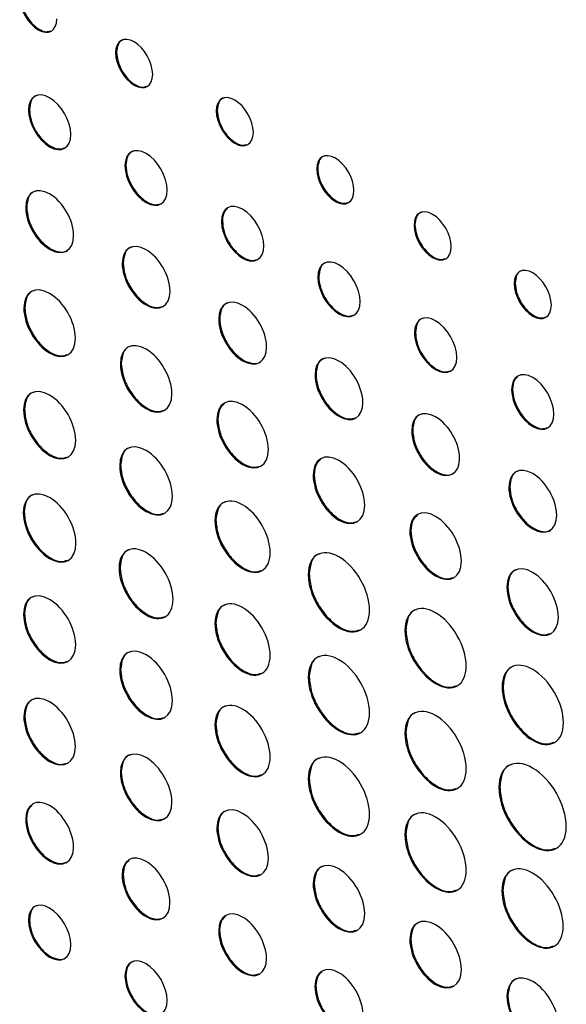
# Model space of a CAD drawing. Header units: millimetres. Extents: x 52 to 411, y 49 to 259.
# Tile 27 of 40: x 340 to 350, y 206 to 224. Entities that reach past the tile are written whole.
import ezdxf

# ---------------------------------------------------------------- set-up
doc = ezdxf.new("R2010")
doc.units = ezdxf.units.MM

msp = doc.modelspace()

# ---------------------------------------------------------------- linework, layer by layer
at = {"color": 7, "linetype": 'Continuous', "lineweight": 25}
for p, q in [((341.804, 223.373), (341.786, 223.362)), ((340.174, 222.303), (340.156, 222.292)), ((343.688, 222.285), (343.67, 222.275)), ((341.979, 221.261), (341.961, 221.25)), ((345.568, 221.199), (345.55, 221.189)), ((340.123, 220.475), (340.105, 220.465)), ((343.785, 220.218), (343.767, 220.208)), ((347.388, 220.149), (347.371, 220.138)), ((341.928, 219.433), (341.91, 219.423)), ((345.587, 219.178), (345.569, 219.167)), ((349.262, 219.055), (349.244, 219.045)), ((340.088, 218.596), (340.07, 218.585)), ((343.734, 218.391), (343.716, 218.38)), ((347.396, 218.134), (347.378, 218.123)), ((341.893, 217.554), (341.875, 217.543)), ((345.536, 217.35), (345.518, 217.34)), ((349.214, 217.073), (349.196, 217.063)), ((340.082, 216.69), (340.064, 216.679)), ((343.699, 216.511), (343.681, 216.501)), ((347.345, 216.306), (347.327, 216.296)), ((341.881, 215.651), (341.863, 215.641)), ((345.501, 215.471), (345.483, 215.46)), ((349.162, 215.245), (349.144, 215.235)), ((340.077, 214.771), (340.059, 214.761)), ((343.664, 214.622), (343.646, 214.612)), ((347.31, 214.427), (347.292, 214.416)), ((341.87, 213.736), (341.852, 213.726)), ((345.409, 213.615), (345.391, 213.604)), ((349.125, 213.379), (349.107, 213.369)), ((340.082, 212.869), (340.064, 212.859)), ((343.664, 212.7), (343.646, 212.69)), ((347.218, 212.57), (347.2, 212.56)), ((341.881, 211.83), (341.863, 211.82)), ((345.409, 211.693), (345.391, 211.682)), ((349.036, 211.51), (349.018, 211.5)), ((340.088, 210.957), (340.07, 210.946)), ((343.664, 210.801), (343.646, 210.791)), ((347.218, 210.649), (347.2, 210.638)), ((341.893, 209.915), (341.875, 209.904)), ((345.409, 209.794), (345.391, 209.783)), ((348.975, 209.634), (348.957, 209.624)), ((340.122, 209.038), (340.104, 209.027)), ((343.699, 208.872), (343.681, 208.862)), ((347.218, 208.749), (347.2, 208.739)), ((341.927, 207.996), (341.909, 207.985)), ((345.501, 207.832), (345.483, 207.821)), ((349.032, 207.702), (349.014, 207.692)), ((340.174, 207.15), (340.156, 207.14)), ((343.733, 206.953), (343.715, 206.943)), ((347.31, 206.788), (347.292, 206.777)), ((341.979, 206.108), (341.961, 206.098)), ((345.535, 205.913), (345.517, 205.902)), ((349.127, 205.727), (349.109, 205.716))]:
    msp.add_line(p, q, dxfattribs=at)
for points, knots in [([(339.992, 224.398), (339.992, 224.175), (340.147, 223.904), (340.53, 223.683), (340.686, 223.774), (340.686, 223.997)], [0, 0, 0, 0, 1, 1, 2, 2, 2, 2]), ([(340.01, 224.409), (340.015, 224.352), (340.026, 224.24), (340.106, 224.06), (340.219, 223.904), (340.356, 223.794), (340.484, 223.745), (340.545, 223.766), (340.571, 223.774)], [0, 0, 0, 0, 0.178915, 0.351187, 0.522864, 0.700193, 0.877583, 1, 1, 1, 1]), ([(342.48, 222.961), (342.48, 223.185), (342.325, 223.455), (342.133, 223.566), (341.941, 223.676), (341.786, 223.586), (341.786, 223.362)], [2, 2, 2, 2, 3, 3, 3, 4, 4, 4, 4]), ([(341.937, 223.606), (341.927, 223.605), (341.878, 223.597), (341.821, 223.52), (341.81, 223.422), (341.804, 223.373)], [0, 0, 0, 0, 0.1234516, 0.5535161, 1, 1, 1, 1]), ([(341.786, 223.362), (341.786, 223.139), (341.941, 222.868), (342.133, 222.758), (342.325, 222.647), (342.48, 222.738), (342.48, 222.961)], [0, 0, 0, 0, 1, 1, 1, 2, 2, 2, 2]), ([(341.804, 223.373), (341.809, 223.316), (341.82, 223.204), (341.9, 223.024), (342.014, 222.868), (342.15, 222.759), (342.278, 222.71), (342.34, 222.73), (342.365, 222.738)], [0, 0, 0, 0, 0.178916, 0.35119, 0.522876, 0.700239, 0.877598, 1, 1, 1, 1]), ([(340.948, 221.835), (340.948, 222.088), (340.771, 222.395), (340.552, 222.521), (340.334, 222.647), (340.156, 222.545), (340.156, 222.292)], [2, 2, 2, 2, 3, 3, 3, 4, 4, 4, 4]), ([(340.321, 222.565), (340.31, 222.564), (340.257, 222.556), (340.194, 222.469), (340.181, 222.359), (340.174, 222.303)], [0, 0, 0, 0, 0.107333, 0.54578, 1, 1, 1, 1]), ([(344.364, 221.874), (344.364, 222.097), (344.208, 222.368), (344.017, 222.478), (343.825, 222.589), (343.67, 222.498), (343.67, 222.275)], [2, 2, 2, 2, 3, 3, 3, 4, 4, 4, 4]), ([(343.821, 222.519), (343.81, 222.517), (343.761, 222.51), (343.705, 222.433), (343.693, 222.335), (343.688, 222.285)], [0, 0, 0, 0, 0.123452, 0.553516, 1, 1, 1, 1]), ([(340.156, 222.292), (340.156, 222.04), (340.334, 221.733), (340.552, 221.607), (340.771, 221.48), (340.948, 221.583), (340.948, 221.835)], [0, 0, 0, 0, 1, 1, 1, 2, 2, 2, 2]), ([(340.174, 222.303), (340.18, 222.238), (340.192, 222.112), (340.284, 221.908), (340.414, 221.731), (340.569, 221.606), (340.717, 221.55), (340.789, 221.573), (340.819, 221.583)], [0, 0, 0, 0, 0.1766241, 0.3472311, 0.5178164, 0.6944178, 0.8711816, 1, 1, 1, 1]), ([(343.67, 222.275), (343.67, 222.051), (343.825, 221.781), (344.017, 221.67), (344.208, 221.56), (344.364, 221.651), (344.364, 221.874)], [0, 0, 0, 0, 1, 1, 1, 2, 2, 2, 2]), ([(343.688, 222.285), (343.693, 222.228), (343.703, 222.116), (343.784, 221.937), (343.897, 221.781), (344.034, 221.671), (344.162, 221.622), (344.223, 221.642), (344.248, 221.651)], [0, 0, 0, 0, 0.178916, 0.35119, 0.522876, 0.700239, 0.877598, 1, 1, 1, 1]), ([(342.753, 220.793), (342.753, 221.046), (342.576, 221.353), (342.357, 221.479), (342.138, 221.605), (341.961, 221.503), (341.961, 221.25)], [2, 2, 2, 2, 3, 3, 3, 4, 4, 4, 4]), ([(342.126, 221.523), (342.115, 221.522), (342.062, 221.514), (341.999, 221.427), (341.986, 221.317), (341.979, 221.261)], [0, 0, 0, 0, 0.107318, 0.545775, 1, 1, 1, 1]), ([(346.245, 220.788), (346.245, 221.011), (346.089, 221.282), (345.898, 221.393), (345.706, 221.503), (345.55, 221.412), (345.55, 221.189)], [2, 2, 2, 2, 3, 3, 3, 4, 4, 4, 4]), ([(345.702, 221.433), (345.691, 221.431), (345.642, 221.424), (345.586, 221.347), (345.574, 221.249), (345.568, 221.199)], [0, 0, 0, 0, 0.123483, 0.5535303, 1, 1, 1, 1]), ([(341.961, 221.25), (341.961, 220.998), (342.138, 220.691), (342.357, 220.565), (342.576, 220.438), (342.753, 220.541), (342.753, 220.793)], [0, 0, 0, 0, 1, 1, 1, 2, 2, 2, 2]), ([(341.979, 221.261), (341.985, 221.196), (341.997, 221.07), (342.089, 220.866), (342.218, 220.689), (342.374, 220.564), (342.521, 220.508), (342.594, 220.531), (342.624, 220.541)], [0, 0, 0, 0, 0.176625, 0.347235, 0.517822, 0.694417, 0.871181, 1, 1, 1, 1]), ([(345.55, 221.189), (345.55, 220.966), (345.706, 220.695), (345.898, 220.584), (346.089, 220.474), (346.245, 220.565), (346.245, 220.788)], [0, 0, 0, 0, 1, 1, 1, 2, 2, 2, 2]), ([(345.568, 221.199), (345.574, 221.143), (345.584, 221.031), (345.664, 220.851), (345.778, 220.695), (345.915, 220.585), (346.042, 220.536), (346.104, 220.557), (346.129, 220.565)], [0, 0, 0, 0, 0.178914, 0.351184, 0.522855, 0.700172, 0.877564, 1, 1, 1, 1]), ([(341, 219.948), (341, 220.234), (340.799, 220.581), (340.552, 220.723), (340.305, 220.866), (340.105, 220.75), (340.105, 220.465)], [0, 0, 0, 0, 1, 1, 1, 2, 2, 2, 2]), ([(340.285, 220.771), (340.274, 220.77), (340.215, 220.76), (340.145, 220.663), (340.13, 220.539), (340.123, 220.475)], [0, 0, 0, 0, 0.096176, 0.540097, 1, 1, 1, 1]), ([(340.105, 220.465), (340.105, 220.18), (340.305, 219.832), (340.552, 219.69), (340.799, 219.547), (341, 219.663), (341, 219.948)], [2, 2, 2, 2, 3, 3, 3, 4, 4, 4, 4]), ([(340.123, 220.475), (340.13, 220.402), (340.143, 220.259), (340.247, 220.029), (340.393, 219.83), (340.571, 219.685), (340.744, 219.629), (340.864, 219.637), (340.901, 219.684), (340.907, 219.692)], [0, 0, 0, 0, 0.1637546, 0.3218887, 0.480031, 0.6438104, 0.807611, 0.9657689, 1, 1, 1, 1]), ([(344.559, 219.751), (344.559, 220.003), (344.382, 220.31), (344.163, 220.436), (343.944, 220.563), (343.767, 220.46), (343.767, 220.208)], [2, 2, 2, 2, 3, 3, 3, 4, 4, 4, 4]), ([(343.88, 220.451), (343.856, 220.43), (343.798, 220.38), (343.79, 220.277), (343.785, 220.218)], [0, 0, 0, 0, 0.421691, 1, 1, 1, 1]), ([(348.065, 219.738), (348.065, 219.961), (347.909, 220.231), (347.526, 220.453), (347.371, 220.362), (347.371, 220.138)], [2, 2, 2, 2, 3, 3, 4, 4, 4, 4]), ([(343.785, 220.218), (343.791, 220.154), (343.803, 220.027), (343.895, 219.824), (344.024, 219.647), (344.18, 219.522), (344.327, 219.465), (344.4, 219.489), (344.43, 219.499)], [0, 0, 0, 0, 0.1766186, 0.3472278, 0.5178171, 0.6944095, 0.8711763, 1, 1, 1, 1]), ([(347.522, 220.382), (347.511, 220.381), (347.462, 220.374), (347.406, 220.296), (347.394, 220.199), (347.388, 220.149)], [0, 0, 0, 0, 0.123499, 0.553536, 1, 1, 1, 1]), ([(343.767, 220.208), (343.767, 219.956), (343.944, 219.648), (344.163, 219.522), (344.382, 219.396), (344.559, 219.499), (344.559, 219.751)], [0, 0, 0, 0, 1, 1, 1, 2, 2, 2, 2]), ([(347.371, 220.138), (347.371, 219.915), (347.526, 219.644), (347.909, 219.423), (348.065, 219.514), (348.065, 219.738)], [0, 0, 0, 0, 1, 1, 2, 2, 2, 2]), ([(347.388, 220.149), (347.394, 220.092), (347.404, 219.98), (347.484, 219.801), (347.598, 219.644), (347.735, 219.535), (347.862, 219.486), (347.924, 219.506), (347.949, 219.514)], [0, 0, 0, 0, 0.178913, 0.35118, 0.522848, 0.700173, 0.877564, 1, 1, 1, 1]), ([(342.805, 218.906), (342.805, 219.192), (342.604, 219.539), (342.357, 219.681), (342.11, 219.824), (341.91, 219.708), (341.91, 219.423)], [0, 0, 0, 0, 1, 1, 1, 2, 2, 2, 2]), ([(342.09, 219.729), (342.079, 219.728), (342.02, 219.719), (341.95, 219.621), (341.935, 219.497), (341.928, 219.433)], [0, 0, 0, 0, 0.096162, 0.540093, 1, 1, 1, 1]), ([(346.361, 218.71), (346.361, 218.963), (346.184, 219.27), (345.965, 219.396), (345.747, 219.522), (345.569, 219.42), (345.569, 219.167)], [2, 2, 2, 2, 3, 3, 3, 4, 4, 4, 4]), ([(341.91, 219.423), (341.91, 219.138), (342.11, 218.79), (342.357, 218.648), (342.604, 218.505), (342.805, 218.621), (342.805, 218.906)], [2, 2, 2, 2, 3, 3, 3, 4, 4, 4, 4]), ([(341.928, 219.433), (341.935, 219.36), (341.948, 219.217), (342.052, 218.987), (342.198, 218.787), (342.374, 218.646), (342.542, 218.582), (342.625, 218.609), (342.661, 218.621)], [0, 0, 0, 0, 0.175796, 0.34556, 0.515327, 0.691127, 0.866966, 1, 1, 1, 1]), ([(345.734, 219.44), (345.724, 219.439), (345.67, 219.431), (345.607, 219.345), (345.594, 219.234), (345.587, 219.178)], [0, 0, 0, 0, 0.107347, 0.545786, 1, 1, 1, 1]), ([(349.939, 218.644), (349.939, 218.867), (349.783, 219.138), (349.592, 219.248), (349.4, 219.359), (349.244, 219.268), (349.244, 219.045)], [2, 2, 2, 2, 3, 3, 3, 4, 4, 4, 4]), ([(345.569, 219.167), (345.569, 218.915), (345.747, 218.608), (345.965, 218.482), (346.184, 218.356), (346.361, 218.458), (346.361, 218.71)], [0, 0, 0, 0, 1, 1, 1, 2, 2, 2, 2]), ([(345.587, 219.178), (345.593, 219.113), (345.605, 218.987), (345.697, 218.783), (345.827, 218.606), (345.982, 218.481), (346.13, 218.425), (346.202, 218.448), (346.232, 218.458)], [0, 0, 0, 0, 0.176613, 0.347207, 0.517777, 0.694357, 0.871127, 1, 1, 1, 1]), ([(349.396, 219.289), (349.385, 219.287), (349.336, 219.28), (349.279, 219.203), (349.268, 219.105), (349.262, 219.055)], [0, 0, 0, 0, 0.123144, 0.553351, 1, 1, 1, 1]), ([(341.034, 218.029), (341.034, 218.336), (340.819, 218.71), (340.552, 218.863), (340.286, 219.017), (340.07, 218.893), (340.07, 218.585)], [0, 0, 0, 0, 1, 1, 1, 2, 2, 2, 2]), ([(349.244, 219.045), (349.244, 218.822), (349.4, 218.551), (349.592, 218.44), (349.783, 218.33), (349.939, 218.421), (349.939, 218.644)], [0, 0, 0, 0, 1, 1, 1, 2, 2, 2, 2]), ([(349.262, 219.055), (349.268, 218.999), (349.278, 218.887), (349.358, 218.707), (349.472, 218.551), (349.609, 218.441), (349.736, 218.392), (349.798, 218.413), (349.823, 218.421)], [0, 0, 0, 0, 0.178698, 0.351078, 0.522996, 0.70062, 0.878044, 1, 1, 1, 1]), ([(340.26, 218.914), (340.25, 218.912), (340.187, 218.903), (340.112, 218.798), (340.096, 218.664), (340.088, 218.596)], [0, 0, 0, 0, 0.089852, 0.536801, 1, 1, 1, 1]), ([(344.611, 217.864), (344.611, 218.149), (344.41, 218.496), (344.163, 218.639), (343.916, 218.781), (343.716, 218.666), (343.716, 218.38)], [0, 0, 0, 0, 1, 1, 1, 2, 2, 2, 2]), ([(340.07, 218.585), (340.07, 218.278), (340.286, 217.904), (340.552, 217.75), (340.819, 217.597), (341.034, 217.721), (341.034, 218.029)], [2, 2, 2, 2, 3, 3, 3, 4, 4, 4, 4]), ([(340.088, 218.596), (340.096, 218.517), (340.11, 218.363), (340.222, 218.115), (340.38, 217.9), (340.569, 217.748), (340.751, 217.678), (340.841, 217.708), (340.88, 217.721)], [0, 0, 0, 0, 0.175433, 0.344711, 0.513977, 0.689399, 0.864835, 1, 1, 1, 1]), ([(343.895, 218.687), (343.885, 218.685), (343.826, 218.676), (343.756, 218.579), (343.741, 218.454), (343.734, 218.391)], [0, 0, 0, 0, 0.09611, 0.540073, 1, 1, 1, 1]), ([(343.716, 218.38), (343.716, 218.095), (343.916, 217.748), (344.163, 217.605), (344.41, 217.463), (344.611, 217.578), (344.611, 217.864)], [2, 2, 2, 2, 3, 3, 3, 4, 4, 4, 4]), ([(343.734, 218.391), (343.74, 218.318), (343.754, 218.175), (343.858, 217.945), (344.004, 217.745), (344.182, 217.601), (344.355, 217.545), (344.474, 217.553), (344.512, 217.6), (344.518, 217.608)], [0, 0, 0, 0, 0.16375, 0.321887, 0.480033, 0.643805, 0.807609, 0.965765, 1, 1, 1, 1]), ([(348.17, 217.666), (348.17, 217.919), (347.993, 218.226), (347.774, 218.352), (347.555, 218.478), (347.378, 218.376), (347.378, 218.123)], [2, 2, 2, 2, 3, 3, 3, 4, 4, 4, 4]), ([(347.543, 218.396), (347.532, 218.395), (347.479, 218.387), (347.416, 218.3), (347.403, 218.19), (347.396, 218.134)], [0, 0, 0, 0, 0.107333, 0.54578, 1, 1, 1, 1]), ([(347.378, 218.123), (347.378, 217.871), (347.555, 217.564), (347.774, 217.438), (347.993, 217.311), (348.17, 217.414), (348.17, 217.666)], [0, 0, 0, 0, 1, 1, 1, 2, 2, 2, 2]), ([(347.396, 218.134), (347.402, 218.069), (347.414, 217.943), (347.506, 217.739), (347.635, 217.562), (347.791, 217.437), (347.938, 217.381), (348.011, 217.404), (348.041, 217.414)], [0, 0, 0, 0, 0.176624, 0.347231, 0.517816, 0.694418, 0.871182, 1, 1, 1, 1]), ([(342.839, 216.987), (342.839, 217.294), (342.624, 217.668), (342.357, 217.822), (342.091, 217.975), (341.875, 217.851), (341.875, 217.543)], [0, 0, 0, 0, 1, 1, 1, 2, 2, 2, 2]), ([(342.065, 217.872), (342.055, 217.87), (341.992, 217.861), (341.917, 217.756), (341.901, 217.622), (341.893, 217.554)], [0, 0, 0, 0, 0.089864, 0.536806, 1, 1, 1, 1]), ([(346.413, 216.823), (346.413, 217.109), (346.212, 217.456), (345.965, 217.598), (345.718, 217.741), (345.518, 217.625), (345.518, 217.34)], [0, 0, 0, 0, 1, 1, 1, 2, 2, 2, 2]), ([(345.698, 217.646), (345.687, 217.645), (345.628, 217.636), (345.558, 217.539), (345.543, 217.414), (345.536, 217.35)], [0, 0, 0, 0, 0.09611, 0.540073, 1, 1, 1, 1]), ([(341.875, 217.543), (341.875, 217.236), (342.091, 216.862), (342.357, 216.709), (342.624, 216.555), (342.839, 216.679), (342.839, 216.987)], [2, 2, 2, 2, 3, 3, 3, 4, 4, 4, 4]), ([(341.893, 217.554), (341.901, 217.475), (341.915, 217.321), (342.027, 217.073), (342.185, 216.858), (342.374, 216.706), (342.556, 216.636), (342.646, 216.666), (342.685, 216.679)], [0, 0, 0, 0, 0.175441, 0.344726, 0.513996, 0.689417, 0.864863, 1, 1, 1, 1]), ([(345.518, 217.34), (345.518, 217.055), (345.718, 216.708), (345.965, 216.565), (346.212, 216.422), (346.413, 216.538), (346.413, 216.823)], [2, 2, 2, 2, 3, 3, 3, 4, 4, 4, 4]), ([(345.536, 217.35), (345.543, 217.277), (345.556, 217.134), (345.66, 216.904), (345.806, 216.704), (345.983, 216.563), (346.15, 216.499), (346.233, 216.526), (346.269, 216.538)], [0, 0, 0, 0, 0.17579, 0.345553, 0.515326, 0.691139, 0.866959, 1, 1, 1, 1]), ([(349.987, 216.606), (349.987, 216.858), (349.81, 217.165), (349.592, 217.291), (349.373, 217.417), (349.196, 217.315), (349.196, 217.063)], [0, 0, 0, 0, 1, 1, 1, 2, 2, 2, 2]), ([(349.309, 217.306), (349.284, 217.284), (349.227, 217.234), (349.218, 217.132), (349.214, 217.073)], [0, 0, 0, 0, 0.421212, 1, 1, 1, 1]), ([(341.04, 216.116), (341.04, 216.428), (340.822, 216.806), (340.552, 216.961), (340.282, 217.117), (340.064, 216.991), (340.064, 216.679)], [0, 0, 0, 0, 1, 1, 1, 2, 2, 2, 2]), ([(340.256, 217.012), (340.245, 217.01), (340.182, 217.001), (340.107, 216.895), (340.09, 216.759), (340.082, 216.69)], [0, 0, 0, 0, 0.0891016, 0.5364014, 1, 1, 1, 1]), ([(344.645, 215.944), (344.645, 216.252), (344.43, 216.625), (343.897, 216.933), (343.681, 216.808), (343.681, 216.501)], [0, 0, 0, 0, 1, 1, 2, 2, 2, 2]), ([(349.196, 217.063), (349.196, 216.81), (349.373, 216.503), (349.592, 216.377), (349.81, 216.251), (349.987, 216.353), (349.987, 216.606)], [2, 2, 2, 2, 3, 3, 3, 4, 4, 4, 4]), ([(349.214, 217.073), (349.22, 217.008), (349.232, 216.882), (349.323, 216.678), (349.453, 216.501), (349.609, 216.376), (349.756, 216.32), (349.828, 216.343), (349.858, 216.353)], [0, 0, 0, 0, 0.176702, 0.347338, 0.517989, 0.694762, 0.871352, 1, 1, 1, 1]), ([(343.819, 216.8), (343.788, 216.773), (343.716, 216.71), (343.705, 216.583), (343.699, 216.511)], [0, 0, 0, 0, 0.4353321, 1, 1, 1, 1]), ([(340.064, 216.679), (340.064, 216.369), (340.282, 215.991), (340.552, 215.835), (340.822, 215.679), (341.04, 215.805), (341.04, 216.116)], [2, 2, 2, 2, 3, 3, 3, 4, 4, 4, 4]), ([(340.082, 216.69), (340.09, 216.61), (340.105, 216.454), (340.217, 216.204), (340.377, 215.986), (340.569, 215.832), (340.753, 215.762), (340.844, 215.792), (340.884, 215.805)], [0, 0, 0, 0, 0.1752597, 0.3444416, 0.5136636, 0.6890729, 0.8644337, 1, 1, 1, 1]), ([(348.222, 215.779), (348.222, 216.065), (348.021, 216.412), (347.774, 216.554), (347.527, 216.697), (347.327, 216.581), (347.327, 216.296)], [0, 0, 0, 0, 1, 1, 1, 2, 2, 2, 2]), ([(347.507, 216.602), (347.496, 216.6), (347.437, 216.591), (347.367, 216.494), (347.352, 216.37), (347.345, 216.306)], [0, 0, 0, 0, 0.096176, 0.540097, 1, 1, 1, 1]), ([(343.681, 216.501), (343.681, 216.193), (343.897, 215.82), (344.43, 215.512), (344.645, 215.637), (344.645, 215.944)], [2, 2, 2, 2, 3, 3, 4, 4, 4, 4]), ([(343.699, 216.511), (343.707, 216.433), (343.721, 216.278), (343.833, 216.031), (343.991, 215.815), (344.18, 215.663), (344.362, 215.594), (344.452, 215.623), (344.491, 215.636)], [0, 0, 0, 0, 0.1754255, 0.3446984, 0.5139645, 0.6893951, 0.8648324, 1, 1, 1, 1]), ([(347.327, 216.296), (347.327, 216.01), (347.527, 215.663), (347.774, 215.521), (348.021, 215.378), (348.222, 215.494), (348.222, 215.779)], [2, 2, 2, 2, 3, 3, 3, 4, 4, 4, 4]), ([(347.345, 216.306), (347.352, 216.233), (347.365, 216.09), (347.469, 215.86), (347.615, 215.661), (347.793, 215.516), (347.966, 215.46), (348.085, 215.468), (348.123, 215.515), (348.129, 215.523)], [0, 0, 0, 0, 0.163755, 0.321889, 0.480031, 0.64381, 0.807611, 0.965769, 1, 1, 1, 1]), ([(342.85, 215.071), (342.85, 215.386), (342.63, 215.769), (342.357, 215.926), (342.084, 216.083), (341.863, 215.956), (341.863, 215.641)], [0, 0, 0, 0, 1, 1, 1, 2, 2, 2, 2]), ([(342.057, 215.977), (342.046, 215.975), (341.982, 215.965), (341.906, 215.859), (341.89, 215.721), (341.881, 215.651)], [0, 0, 0, 0, 0.088195, 0.535946, 1, 1, 1, 1]), ([(346.447, 214.904), (346.447, 215.211), (346.232, 215.585), (345.965, 215.739), (345.699, 215.892), (345.483, 215.768), (345.483, 215.46)], [0, 0, 0, 0, 1, 1, 1, 2, 2, 2, 2]), ([(341.863, 215.641), (341.863, 215.326), (342.084, 214.944), (342.357, 214.786), (342.63, 214.629), (342.85, 214.757), (342.85, 215.071)], [2, 2, 2, 2, 3, 3, 3, 4, 4, 4, 4]), ([(341.881, 215.651), (341.889, 215.571), (341.904, 215.413), (342.018, 215.16), (342.18, 214.939), (342.374, 214.783), (342.56, 214.712), (342.653, 214.743), (342.693, 214.756)], [0, 0, 0, 0, 0.175198, 0.344319, 0.513476, 0.688803, 0.864106, 1, 1, 1, 1]), ([(345.622, 215.759), (345.59, 215.732), (345.518, 215.67), (345.508, 215.543), (345.501, 215.471)], [0, 0, 0, 0, 0.435332, 1, 1, 1, 1]), ([(350.039, 214.718), (350.039, 215.004), (349.839, 215.351), (349.591, 215.494), (349.344, 215.636), (349.144, 215.521), (349.144, 215.235)], [0, 0, 0, 0, 1, 1, 1, 2, 2, 2, 2]), ([(345.483, 215.46), (345.483, 215.153), (345.699, 214.779), (345.965, 214.626), (346.232, 214.472), (346.447, 214.596), (346.447, 214.904)], [2, 2, 2, 2, 3, 3, 3, 4, 4, 4, 4]), ([(345.501, 215.471), (345.509, 215.392), (345.523, 215.238), (345.635, 214.99), (345.793, 214.775), (345.982, 214.623), (346.164, 214.554), (346.254, 214.583), (346.293, 214.596)], [0, 0, 0, 0, 0.175434, 0.344716, 0.513991, 0.68943, 0.864851, 1, 1, 1, 1]), ([(349.324, 215.541), (349.313, 215.54), (349.254, 215.531), (349.184, 215.434), (349.169, 215.309), (349.162, 215.245)], [0, 0, 0, 0, 0.096285, 0.540018, 1, 1, 1, 1]), ([(349.162, 215.245), (349.169, 215.172), (349.182, 215.029), (349.286, 214.799), (349.432, 214.6), (349.61, 214.456), (349.783, 214.4), (349.903, 214.408), (349.94, 214.454), (349.947, 214.463)], [0, 0, 0, 0, 0.1637584, 0.3218376, 0.4799074, 0.6436158, 0.8074951, 0.9656456, 1, 1, 1, 1]), ([(341.045, 214.191), (341.045, 214.506), (340.825, 214.889), (340.552, 215.046), (340.279, 215.203), (340.059, 215.076), (340.059, 214.761)], [0, 0, 0, 0, 1, 1, 1, 2, 2, 2, 2]), ([(340.252, 215.097), (340.241, 215.095), (340.178, 215.085), (340.101, 214.979), (340.085, 214.841), (340.077, 214.771)], [0, 0, 0, 0, 0.08814, 0.535917, 1, 1, 1, 1]), ([(344.679, 214.015), (344.679, 214.345), (344.448, 214.745), (344.163, 214.91), (343.877, 215.075), (343.646, 214.941), (343.646, 214.612)], [0, 0, 0, 0, 1, 1, 1, 2, 2, 2, 2]), ([(349.144, 215.235), (349.144, 214.95), (349.344, 214.603), (349.591, 214.46), (349.839, 214.317), (350.039, 214.433), (350.039, 214.718)], [2, 2, 2, 2, 3, 3, 3, 4, 4, 4, 4]), ([(343.846, 214.963), (343.836, 214.961), (343.77, 214.951), (343.69, 214.839), (343.673, 214.695), (343.664, 214.622)], [0, 0, 0, 0, 0.084598, 0.534107, 1, 1, 1, 1]), ([(340.059, 214.761), (340.059, 214.446), (340.279, 214.064), (340.552, 213.906), (340.825, 213.749), (341.045, 213.877), (341.045, 214.191)], [2, 2, 2, 2, 3, 3, 3, 4, 4, 4, 4]), ([(340.077, 214.771), (340.084, 214.691), (340.099, 214.533), (340.213, 214.28), (340.375, 214.059), (340.569, 213.903), (340.756, 213.832), (340.848, 213.863), (340.888, 213.876)], [0, 0, 0, 0, 0.175196, 0.344312, 0.513469, 0.688796, 0.864087, 1, 1, 1, 1]), ([(348.256, 213.86), (348.256, 214.167), (348.04, 214.541), (347.774, 214.694), (347.508, 214.848), (347.292, 214.724), (347.292, 214.416)], [0, 0, 0, 0, 1, 1, 1, 2, 2, 2, 2]), ([(347.43, 214.715), (347.399, 214.688), (347.327, 214.626), (347.316, 214.498), (347.31, 214.427)], [0, 0, 0, 0, 0.435332, 1, 1, 1, 1]), ([(343.646, 214.612), (343.646, 214.282), (343.877, 213.882), (344.163, 213.717), (344.448, 213.553), (344.679, 213.686), (344.679, 214.015)], [2, 2, 2, 2, 3, 3, 3, 4, 4, 4, 4]), ([(343.664, 214.622), (343.672, 214.538), (343.688, 214.373), (343.807, 214.107), (343.977, 213.877), (344.18, 213.714), (344.376, 213.639), (344.473, 213.671), (344.515, 213.685)], [0, 0, 0, 0, 0.174941, 0.343803, 0.512698, 0.687756, 0.862803, 1, 1, 1, 1]), ([(347.292, 214.416), (347.292, 214.109), (347.508, 213.735), (347.774, 213.581), (348.04, 213.428), (348.256, 213.552), (348.256, 213.86)], [2, 2, 2, 2, 3, 3, 3, 4, 4, 4, 4]), ([(347.31, 214.427), (347.318, 214.348), (347.332, 214.194), (347.444, 213.946), (347.602, 213.731), (347.791, 213.579), (347.973, 213.509), (348.063, 213.539), (348.102, 213.552)], [0, 0, 0, 0, 0.175428, 0.344704, 0.513973, 0.689407, 0.864839, 1, 1, 1, 1]), ([(342.862, 213.143), (342.862, 213.465), (342.636, 213.856), (342.357, 214.017), (342.078, 214.178), (341.852, 214.048), (341.852, 213.726)], [0, 0, 0, 0, 1, 1, 1, 2, 2, 2, 2]), ([(342.049, 214.069), (342.038, 214.068), (341.973, 214.057), (341.895, 213.948), (341.878, 213.808), (341.87, 213.736)], [0, 0, 0, 0, 0.086408, 0.535031, 1, 1, 1, 1]), ([(346.539, 212.942), (346.539, 213.308), (346.282, 213.753), (345.965, 213.936), (345.648, 214.119), (345.391, 213.97), (345.391, 213.604)], [0, 0, 0, 0, 1, 1, 1, 2, 2, 2, 2]), ([(345.608, 213.993), (345.598, 213.991), (345.525, 213.979), (345.438, 213.856), (345.419, 213.696), (345.409, 213.615)], [0, 0, 0, 0, 0.076848, 0.530172, 1, 1, 1, 1]), ([(350.07, 212.812), (350.07, 213.12), (349.855, 213.493), (349.588, 213.647), (349.322, 213.801), (349.107, 213.676), (349.107, 213.369)], [0, 0, 0, 0, 1, 1, 1, 2, 2, 2, 2]), ([(341.852, 213.726), (341.852, 213.404), (342.078, 213.012), (342.357, 212.851), (342.636, 212.69), (342.862, 212.821), (342.862, 213.143)], [2, 2, 2, 2, 3, 3, 3, 4, 4, 4, 4]), ([(341.87, 213.736), (341.878, 213.654), (341.893, 213.492), (342.01, 213.233), (342.175, 213.007), (342.374, 212.848), (342.565, 212.775), (342.66, 212.806), (342.701, 212.82)], [0, 0, 0, 0, 0.175064, 0.344048, 0.513071, 0.688271, 0.863435, 1, 1, 1, 1]), ([(345.391, 213.604), (345.391, 213.238), (345.648, 212.794), (345.965, 212.611), (346.282, 212.428), (346.539, 212.576), (346.539, 212.942)], [2, 2, 2, 2, 3, 3, 3, 4, 4, 4, 4]), ([(345.409, 213.615), (345.418, 213.521), (345.436, 213.338), (345.568, 213.043), (345.756, 212.787), (345.982, 212.605), (346.201, 212.523), (346.31, 212.559), (346.358, 212.575)], [0, 0, 0, 0, 0.1743793, 0.3427134, 0.5110846, 0.6855988, 0.8600992, 1, 1, 1, 1]), ([(349.296, 213.697), (349.286, 213.696), (349.223, 213.686), (349.149, 213.582), (349.133, 213.448), (349.125, 213.379)], [0, 0, 0, 0, 0.089864, 0.536806, 1, 1, 1, 1]), ([(341.04, 212.295), (341.04, 212.607), (340.822, 212.985), (340.552, 213.14), (340.282, 213.296), (340.064, 213.17), (340.064, 212.859)], [0, 0, 0, 0, 1, 1, 1, 2, 2, 2, 2]), ([(349.107, 213.369), (349.107, 213.061), (349.322, 212.688), (349.588, 212.534), (349.855, 212.38), (350.07, 212.505), (350.07, 212.812)], [2, 2, 2, 2, 3, 3, 3, 4, 4, 4, 4]), ([(349.125, 213.379), (349.132, 213.301), (349.147, 213.146), (349.258, 212.899), (349.416, 212.683), (349.606, 212.531), (349.787, 212.462), (349.877, 212.491), (349.916, 212.504)], [0, 0, 0, 0, 0.1754321, 0.3447089, 0.5139707, 0.6893832, 0.8648272, 1, 1, 1, 1]), ([(340.256, 213.191), (340.245, 213.189), (340.182, 213.18), (340.107, 213.074), (340.09, 212.938), (340.082, 212.869)], [0, 0, 0, 0, 0.089102, 0.536401, 1, 1, 1, 1]), ([(344.679, 212.093), (344.679, 212.423), (344.448, 212.823), (344.163, 212.988), (343.877, 213.153), (343.646, 213.019), (343.646, 212.69)], [0, 0, 0, 0, 1, 1, 1, 2, 2, 2, 2]), ([(343.846, 213.041), (343.836, 213.039), (343.77, 213.029), (343.69, 212.917), (343.673, 212.773), (343.664, 212.7)], [0, 0, 0, 0, 0.084653, 0.534148, 1, 1, 1, 1]), ([(348.347, 211.898), (348.347, 212.264), (348.091, 212.708), (347.774, 212.892), (347.457, 213.075), (347.2, 212.926), (347.2, 212.56)], [0, 0, 0, 0, 1, 1, 1, 2, 2, 2, 2]), ([(340.064, 212.859), (340.064, 212.548), (340.282, 212.17), (340.552, 212.014), (340.822, 211.858), (341.04, 211.985), (341.04, 212.295)], [2, 2, 2, 2, 3, 3, 3, 4, 4, 4, 4]), ([(340.082, 212.869), (340.09, 212.79), (340.105, 212.634), (340.217, 212.383), (340.377, 212.165), (340.569, 212.011), (340.753, 211.941), (340.844, 211.971), (340.884, 211.984)], [0, 0, 0, 0, 0.1752546, 0.3444257, 0.5136408, 0.6890503, 0.8644113, 1, 1, 1, 1]), ([(347.417, 212.948), (347.406, 212.947), (347.334, 212.935), (347.247, 212.811), (347.228, 212.652), (347.218, 212.57)], [0, 0, 0, 0, 0.076796, 0.530151, 1, 1, 1, 1]), ([(343.646, 212.69), (343.646, 212.36), (343.877, 211.96), (344.163, 211.796), (344.448, 211.631), (344.679, 211.764), (344.679, 212.093)], [2, 2, 2, 2, 3, 3, 3, 4, 4, 4, 4]), ([(343.664, 212.7), (343.672, 212.616), (343.688, 212.451), (343.807, 212.186), (343.977, 211.955), (344.18, 211.792), (344.376, 211.717), (344.473, 211.749), (344.515, 211.763)], [0, 0, 0, 0, 0.174929, 0.343787, 0.512683, 0.687744, 0.862793, 1, 1, 1, 1]), ([(347.2, 212.56), (347.2, 212.194), (347.457, 211.75), (347.774, 211.567), (348.091, 211.384), (348.347, 211.532), (348.347, 211.898)], [2, 2, 2, 2, 3, 3, 3, 4, 4, 4, 4]), ([(347.218, 212.57), (347.227, 212.477), (347.244, 212.293), (347.377, 211.999), (347.565, 211.742), (347.791, 211.561), (348.01, 211.478), (348.118, 211.514), (348.167, 211.53)], [0, 0, 0, 0, 0.174378, 0.342715, 0.511094, 0.685617, 0.860108, 1, 1, 1, 1]), ([(342.85, 211.25), (342.85, 211.565), (342.63, 211.948), (342.357, 212.105), (342.084, 212.262), (341.863, 212.135), (341.863, 211.82)], [0, 0, 0, 0, 1, 1, 1, 2, 2, 2, 2]), ([(342.057, 212.156), (342.046, 212.155), (341.982, 212.145), (341.906, 212.038), (341.89, 211.9), (341.881, 211.83)], [0, 0, 0, 0, 0.088195, 0.535946, 1, 1, 1, 1]), ([(346.539, 211.02), (346.539, 211.386), (346.282, 211.831), (345.965, 212.014), (345.648, 212.197), (345.391, 212.049), (345.391, 211.682)], [0, 0, 0, 0, 1, 1, 1, 2, 2, 2, 2]), ([(345.608, 212.071), (345.598, 212.069), (345.525, 212.057), (345.438, 211.934), (345.419, 211.774), (345.409, 211.693)], [0, 0, 0, 0, 0.076848, 0.530172, 1, 1, 1, 1]), ([(350.165, 210.837), (350.165, 211.203), (349.908, 211.648), (349.591, 211.831), (349.274, 212.014), (349.018, 211.865), (349.018, 211.5)], [2, 2, 2, 2, 3, 3, 3, 4, 4, 4, 4]), ([(341.863, 211.82), (341.863, 211.505), (342.084, 211.123), (342.357, 210.966), (342.63, 210.808), (342.85, 210.936), (342.85, 211.25)], [2, 2, 2, 2, 3, 3, 3, 4, 4, 4, 4]), ([(341.881, 211.83), (341.889, 211.75), (341.904, 211.592), (342.018, 211.339), (342.18, 211.118), (342.374, 210.962), (342.56, 210.891), (342.653, 210.922), (342.693, 210.935)], [0, 0, 0, 0, 0.175198, 0.344319, 0.513476, 0.688803, 0.864106, 1, 1, 1, 1]), ([(349.234, 211.888), (349.224, 211.886), (349.152, 211.874), (349.064, 211.751), (349.045, 211.591), (349.036, 211.51)], [0, 0, 0, 0, 0.076708, 0.530206, 1, 1, 1, 1]), ([(345.391, 211.682), (345.391, 211.316), (345.648, 210.872), (345.965, 210.689), (346.282, 210.506), (346.539, 210.654), (346.539, 211.02)], [2, 2, 2, 2, 3, 3, 3, 4, 4, 4, 4]), ([(345.409, 211.693), (345.418, 211.599), (345.436, 211.416), (345.568, 211.121), (345.756, 210.865), (345.982, 210.683), (346.201, 210.601), (346.31, 210.637), (346.358, 210.653)], [0, 0, 0, 0, 0.174392, 0.342722, 0.511086, 0.685597, 0.860094, 1, 1, 1, 1]), ([(341.034, 210.39), (341.034, 210.697), (340.818, 211.071), (340.552, 211.225), (340.286, 211.378), (340.07, 211.254), (340.07, 210.946)], [0, 0, 0, 0, 1, 1, 1, 2, 2, 2, 2]), ([(349.018, 211.5), (349.018, 211.133), (349.274, 210.689), (349.591, 210.506), (349.908, 210.323), (350.165, 210.471), (350.165, 210.837)], [0, 0, 0, 0, 1, 1, 1, 2, 2, 2, 2]), ([(349.036, 211.51), (349.044, 211.416), (349.062, 211.233), (349.194, 210.938), (349.382, 210.681), (349.608, 210.5), (349.827, 210.417), (349.936, 210.454), (349.984, 210.47)], [0, 0, 0, 0, 0.174516, 0.342881, 0.511225, 0.685693, 0.860177, 1, 1, 1, 1]), ([(340.26, 211.275), (340.249, 211.273), (340.187, 211.264), (340.112, 211.159), (340.096, 211.025), (340.088, 210.957)], [0, 0, 0, 0, 0.089871, 0.536781, 1, 1, 1, 1]), ([(344.679, 210.194), (344.679, 210.524), (344.448, 210.924), (344.163, 211.089), (343.877, 211.254), (343.646, 211.12), (343.646, 210.791)], [0, 0, 0, 0, 1, 1, 1, 2, 2, 2, 2]), ([(343.846, 211.142), (343.836, 211.14), (343.77, 211.13), (343.69, 211.018), (343.673, 210.874), (343.664, 210.801)], [0, 0, 0, 0, 0.084598, 0.534107, 1, 1, 1, 1]), ([(348.347, 209.976), (348.347, 210.342), (348.091, 210.787), (347.774, 210.97), (347.457, 211.153), (347.2, 211.004), (347.2, 210.638)], [0, 0, 0, 0, 1, 1, 1, 2, 2, 2, 2]), ([(347.417, 211.026), (347.406, 211.025), (347.334, 211.013), (347.247, 210.89), (347.228, 210.73), (347.218, 210.649)], [0, 0, 0, 0, 0.076796, 0.530151, 1, 1, 1, 1]), ([(340.07, 210.946), (340.07, 210.639), (340.286, 210.265), (340.552, 210.112), (340.818, 209.958), (341.034, 210.082), (341.034, 210.39)], [2, 2, 2, 2, 3, 3, 3, 4, 4, 4, 4]), ([(340.088, 210.957), (340.095, 210.878), (340.11, 210.724), (340.221, 210.476), (340.379, 210.261), (340.569, 210.109), (340.751, 210.039), (340.841, 210.069), (340.88, 210.082)], [0, 0, 0, 0, 0.175403, 0.344655, 0.51392, 0.689364, 0.864784, 1, 1, 1, 1]), ([(343.646, 210.791), (343.646, 210.461), (343.877, 210.061), (344.163, 209.896), (344.448, 209.732), (344.679, 209.865), (344.679, 210.194)], [2, 2, 2, 2, 3, 3, 3, 4, 4, 4, 4]), ([(343.664, 210.801), (343.672, 210.717), (343.688, 210.552), (343.807, 210.287), (343.977, 210.056), (344.18, 209.893), (344.376, 209.818), (344.473, 209.85), (344.515, 209.864)], [0, 0, 0, 0, 0.174941, 0.343803, 0.512698, 0.687756, 0.862803, 1, 1, 1, 1]), ([(347.2, 210.638), (347.2, 210.272), (347.457, 209.828), (347.774, 209.645), (348.091, 209.462), (348.347, 209.61), (348.347, 209.976)], [2, 2, 2, 2, 3, 3, 3, 4, 4, 4, 4]), ([(347.218, 210.649), (347.227, 210.555), (347.244, 210.372), (347.377, 210.077), (347.565, 209.82), (347.791, 209.639), (348.01, 209.556), (348.118, 209.593), (348.167, 209.609)], [0, 0, 0, 0, 0.17439, 0.342724, 0.511096, 0.685615, 0.860102, 1, 1, 1, 1]), ([(342.839, 209.348), (342.839, 209.656), (342.623, 210.029), (342.357, 210.183), (342.09, 210.336), (341.875, 210.212), (341.875, 209.904)], [0, 0, 0, 0, 1, 1, 1, 2, 2, 2, 2]), ([(346.539, 209.121), (346.539, 209.487), (346.282, 209.932), (345.965, 210.115), (345.648, 210.298), (345.391, 210.15), (345.391, 209.783)], [0, 0, 0, 0, 1, 1, 1, 2, 2, 2, 2]), ([(342.065, 210.233), (342.054, 210.231), (341.992, 210.222), (341.917, 210.117), (341.901, 209.983), (341.893, 209.915)], [0, 0, 0, 0, 0.089871, 0.536781, 1, 1, 1, 1]), ([(345.608, 210.172), (345.598, 210.17), (345.525, 210.158), (345.438, 210.035), (345.419, 209.875), (345.409, 209.794)], [0, 0, 0, 0, 0.076823, 0.530132, 1, 1, 1, 1]), ([(350.219, 208.895), (350.219, 209.298), (349.937, 209.787), (349.588, 209.988), (349.239, 210.19), (348.957, 210.027), (348.957, 209.624)], [0, 0, 0, 0, 1, 1, 1, 2, 2, 2, 2]), ([(341.875, 209.904), (341.875, 209.597), (342.09, 209.223), (342.357, 209.07), (342.623, 208.916), (342.839, 209.04), (342.839, 209.348)], [2, 2, 2, 2, 3, 3, 3, 4, 4, 4, 4]), ([(341.893, 209.915), (341.9, 209.836), (341.915, 209.682), (342.026, 209.434), (342.184, 209.219), (342.374, 209.067), (342.556, 208.998), (342.646, 209.027), (342.685, 209.04)], [0, 0, 0, 0, 0.175412, 0.344672, 0.513946, 0.689399, 0.864803, 1, 1, 1, 1]), ([(349.191, 210.049), (349.18, 210.048), (349.102, 210.035), (349.007, 209.899), (348.986, 209.724), (348.975, 209.634)], [0, 0, 0, 0, 0.070304, 0.526845, 1, 1, 1, 1]), ([(345.391, 209.783), (345.391, 209.417), (345.648, 208.973), (345.965, 208.79), (346.282, 208.607), (346.539, 208.755), (346.539, 209.121)], [2, 2, 2, 2, 3, 3, 3, 4, 4, 4, 4]), ([(345.409, 209.794), (345.418, 209.7), (345.436, 209.517), (345.568, 209.222), (345.756, 208.966), (345.982, 208.784), (346.201, 208.702), (346.31, 208.738), (346.358, 208.754)], [0, 0, 0, 0, 0.174374, 0.342706, 0.511078, 0.685593, 0.860095, 1, 1, 1, 1]), ([(348.957, 209.624), (348.957, 209.221), (349.239, 208.732), (349.588, 208.531), (349.937, 208.33), (350.219, 208.493), (350.219, 208.895)], [2, 2, 2, 2, 3, 3, 3, 4, 4, 4, 4]), ([(348.975, 209.634), (348.985, 209.531), (349.004, 209.33), (349.15, 209.005), (349.357, 208.723), (349.605, 208.524), (349.847, 208.433), (349.967, 208.473), (350.022, 208.491)], [0, 0, 0, 0, 0.173939, 0.341844, 0.509786, 0.683851, 0.857892, 1, 1, 1, 1]), ([(340.999, 208.51), (340.999, 208.796), (340.799, 209.143), (340.552, 209.285), (340.305, 209.428), (340.104, 209.312), (340.104, 209.027)], [2, 2, 2, 2, 3, 3, 3, 4, 4, 4, 4]), ([(340.233, 209.303), (340.204, 209.279), (340.138, 209.221), (340.128, 209.104), (340.122, 209.038)], [0, 0, 0, 0, 0.4303815, 1, 1, 1, 1]), ([(344.645, 208.305), (344.645, 208.613), (344.429, 208.986), (344.163, 209.14), (343.896, 209.294), (343.681, 209.169), (343.681, 208.862)], [0, 0, 0, 0, 1, 1, 1, 2, 2, 2, 2]), ([(343.871, 209.19), (343.86, 209.189), (343.798, 209.179), (343.723, 209.075), (343.707, 208.94), (343.699, 208.872)], [0, 0, 0, 0, 0.089884, 0.536786, 1, 1, 1, 1]), ([(348.347, 208.077), (348.347, 208.443), (348.091, 208.888), (347.774, 209.071), (347.457, 209.254), (347.2, 209.105), (347.2, 208.739)], [0, 0, 0, 0, 1, 1, 1, 2, 2, 2, 2]), ([(340.104, 209.027), (340.104, 208.741), (340.305, 208.395), (340.552, 208.252), (340.799, 208.109), (340.999, 208.225), (340.999, 208.51)], [0, 0, 0, 0, 1, 1, 1, 2, 2, 2, 2]), ([(340.122, 209.038), (340.129, 208.965), (340.143, 208.821), (340.246, 208.591), (340.393, 208.391), (340.569, 208.25), (340.737, 208.186), (340.82, 208.213), (340.855, 208.225)], [0, 0, 0, 0, 0.17597, 0.345758, 0.515539, 0.691462, 0.867149, 1, 1, 1, 1]), ([(347.417, 209.127), (347.406, 209.126), (347.334, 209.114), (347.247, 208.99), (347.228, 208.831), (347.218, 208.749)], [0, 0, 0, 0, 0.07677, 0.530111, 1, 1, 1, 1]), ([(343.681, 208.862), (343.681, 208.554), (343.896, 208.181), (344.163, 208.027), (344.429, 207.873), (344.645, 207.998), (344.645, 208.305)], [2, 2, 2, 2, 3, 3, 3, 4, 4, 4, 4]), ([(343.699, 208.872), (343.706, 208.794), (343.721, 208.639), (343.832, 208.392), (343.99, 208.176), (344.18, 208.024), (344.362, 207.955), (344.452, 207.985), (344.491, 207.997)], [0, 0, 0, 0, 0.175406, 0.344658, 0.513922, 0.68936, 0.864788, 1, 1, 1, 1]), ([(347.2, 208.739), (347.2, 208.373), (347.457, 207.929), (347.774, 207.746), (348.091, 207.563), (348.347, 207.711), (348.347, 208.077)], [2, 2, 2, 2, 3, 3, 3, 4, 4, 4, 4]), ([(347.218, 208.749), (347.227, 208.656), (347.244, 208.473), (347.377, 208.178), (347.565, 207.921), (347.791, 207.74), (348.01, 207.657), (348.118, 207.693), (348.167, 207.71)], [0, 0, 0, 0, 0.1743722, 0.3427078, 0.5110874, 0.6856112, 0.8601037, 1, 1, 1, 1]), ([(342.804, 207.469), (342.804, 207.754), (342.604, 208.101), (342.357, 208.243), (342.11, 208.386), (341.909, 208.271), (341.909, 207.985)], [2, 2, 2, 2, 3, 3, 3, 4, 4, 4, 4]), ([(342.037, 208.262), (342.009, 208.237), (341.943, 208.179), (341.933, 208.062), (341.927, 207.996)], [0, 0, 0, 0, 0.4304211, 1, 1, 1, 1]), ([(346.447, 207.265), (346.447, 207.573), (346.231, 207.946), (345.965, 208.1), (345.699, 208.253), (345.483, 208.129), (345.483, 207.821)], [0, 0, 0, 0, 1, 1, 1, 2, 2, 2, 2]), ([(345.673, 208.15), (345.662, 208.148), (345.6, 208.139), (345.525, 208.034), (345.509, 207.9), (345.501, 207.832)], [0, 0, 0, 0, 0.089933, 0.536805, 1, 1, 1, 1]), ([(350.162, 207.029), (350.162, 207.396), (349.905, 207.84), (349.588, 208.023), (349.271, 208.206), (349.014, 208.058), (349.014, 207.692)], [0, 0, 0, 0, 1, 1, 1, 2, 2, 2, 2]), ([(349.231, 208.08), (349.221, 208.078), (349.148, 208.067), (349.061, 207.943), (349.042, 207.783), (349.032, 207.702)], [0, 0, 0, 0, 0.076791, 0.530119, 1, 1, 1, 1]), ([(341.909, 207.985), (341.909, 207.699), (342.11, 207.353), (342.357, 207.21), (342.604, 207.067), (342.804, 207.183), (342.804, 207.469)], [0, 0, 0, 0, 1, 1, 1, 2, 2, 2, 2]), ([(341.927, 207.996), (341.934, 207.923), (341.948, 207.779), (342.051, 207.549), (342.198, 207.349), (342.374, 207.208), (342.542, 207.144), (342.625, 207.171), (342.66, 207.183)], [0, 0, 0, 0, 0.175975, 0.345762, 0.515533, 0.691432, 0.867148, 1, 1, 1, 1]), ([(345.483, 207.821), (345.483, 207.514), (345.699, 207.14), (345.965, 206.987), (346.231, 206.833), (346.447, 206.957), (346.447, 207.265)], [2, 2, 2, 2, 3, 3, 3, 4, 4, 4, 4]), ([(345.501, 207.832), (345.509, 207.753), (345.523, 207.599), (345.634, 207.351), (345.792, 207.136), (345.982, 206.984), (346.164, 206.915), (346.254, 206.944), (346.293, 206.957)], [0, 0, 0, 0, 0.175408, 0.344658, 0.513917, 0.689354, 0.864786, 1, 1, 1, 1]), ([(349.032, 207.702), (349.041, 207.609), (349.059, 207.425), (349.191, 207.13), (349.379, 206.874), (349.605, 206.693), (349.824, 206.61), (349.933, 206.646), (349.981, 206.662)], [0, 0, 0, 0, 0.1743706, 0.3427021, 0.5110799, 0.6856129, 0.8601044, 1, 1, 1, 1]), ([(349.014, 207.692), (349.014, 207.326), (349.271, 206.881), (349.588, 206.698), (349.905, 206.515), (350.162, 206.664), (350.162, 207.029)], [2, 2, 2, 2, 3, 3, 3, 4, 4, 4, 4]), ([(340.948, 206.683), (340.948, 206.935), (340.77, 207.242), (340.552, 207.369), (340.333, 207.495), (340.156, 207.392), (340.156, 207.14)], [2, 2, 2, 2, 3, 3, 3, 4, 4, 4, 4]), ([(340.321, 207.413), (340.31, 207.411), (340.257, 207.403), (340.194, 207.317), (340.181, 207.206), (340.174, 207.15)], [0, 0, 0, 0, 0.107604, 0.545998, 1, 1, 1, 1]), ([(344.61, 206.426), (344.61, 206.711), (344.41, 207.058), (344.163, 207.201), (343.915, 207.344), (343.715, 207.228), (343.715, 206.943)], [2, 2, 2, 2, 3, 3, 3, 4, 4, 4, 4]), ([(340.156, 207.14), (340.156, 206.887), (340.333, 206.581), (340.552, 206.454), (340.77, 206.328), (340.948, 206.43), (340.948, 206.683)], [0, 0, 0, 0, 1, 1, 1, 2, 2, 2, 2]), ([(340.174, 207.15), (340.18, 207.086), (340.192, 206.959), (340.284, 206.756), (340.413, 206.579), (340.57, 206.452), (340.724, 206.402), (340.83, 206.41), (340.864, 206.452), (340.871, 206.461)], [0, 0, 0, 0, 0.163103, 0.320478, 0.477831, 0.640803, 0.803897, 0.961303, 1, 1, 1, 1]), ([(343.843, 207.219), (343.815, 207.194), (343.749, 207.137), (343.739, 207.02), (343.733, 206.953)], [0, 0, 0, 0, 0.430435, 1, 1, 1, 1]), ([(348.256, 206.221), (348.256, 206.528), (348.04, 206.902), (347.774, 207.055), (347.507, 207.209), (347.292, 207.085), (347.292, 206.777)], [0, 0, 0, 0, 1, 1, 1, 2, 2, 2, 2]), ([(347.482, 207.106), (347.471, 207.104), (347.409, 207.095), (347.334, 206.99), (347.318, 206.856), (347.31, 206.788)], [0, 0, 0, 0, 0.089871, 0.536781, 1, 1, 1, 1]), ([(343.715, 206.943), (343.715, 206.657), (343.915, 206.31), (344.163, 206.167), (344.41, 206.025), (344.61, 206.14), (344.61, 206.426)], [0, 0, 0, 0, 1, 1, 1, 2, 2, 2, 2]), ([(343.733, 206.953), (343.74, 206.88), (343.754, 206.737), (343.857, 206.507), (344.004, 206.307), (344.18, 206.166), (344.348, 206.101), (344.431, 206.128), (344.466, 206.14)], [0, 0, 0, 0, 0.175973, 0.345755, 0.515524, 0.691434, 0.867149, 1, 1, 1, 1]), ([(347.292, 206.777), (347.292, 206.47), (347.507, 206.096), (347.774, 205.942), (348.04, 205.789), (348.256, 205.913), (348.256, 206.221)], [2, 2, 2, 2, 3, 3, 3, 4, 4, 4, 4]), ([(347.31, 206.788), (347.317, 206.709), (347.332, 206.555), (347.443, 206.307), (347.601, 206.092), (347.791, 205.94), (347.973, 205.87), (348.063, 205.9), (348.102, 205.913)], [0, 0, 0, 0, 0.175403, 0.344655, 0.51392, 0.689364, 0.864784, 1, 1, 1, 1]), ([(342.753, 205.641), (342.753, 205.893), (342.575, 206.201), (342.356, 206.327), (342.138, 206.453), (341.961, 206.35), (341.961, 206.098)], [2, 2, 2, 2, 3, 3, 3, 4, 4, 4, 4]), ([(342.126, 206.371), (342.115, 206.369), (342.062, 206.361), (341.998, 206.275), (341.985, 206.165), (341.979, 206.108)], [0, 0, 0, 0, 0.107706, 0.546037, 1, 1, 1, 1]), ([(346.412, 205.386), (346.412, 205.671), (346.212, 206.018), (345.965, 206.16), (345.718, 206.303), (345.517, 206.188), (345.517, 205.902)], [2, 2, 2, 2, 3, 3, 3, 4, 4, 4, 4]), ([(341.961, 206.098), (341.961, 205.845), (342.138, 205.539), (342.356, 205.413), (342.575, 205.286), (342.753, 205.388), (342.753, 205.641)], [0, 0, 0, 0, 1, 1, 1, 2, 2, 2, 2]), ([(341.979, 206.108), (341.985, 206.044), (341.997, 205.917), (342.088, 205.714), (342.218, 205.538), (342.375, 205.41), (342.528, 205.36), (342.635, 205.368), (342.669, 205.41), (342.675, 205.419)], [0, 0, 0, 0, 0.163097, 0.320457, 0.477787, 0.640737, 0.803864, 0.961282, 1, 1, 1, 1]), ([(345.646, 206.179), (345.617, 206.154), (345.551, 206.096), (345.541, 205.979), (345.535, 205.913)], [0, 0, 0, 0, 0.430435, 1, 1, 1, 1]), ([(350.073, 205.16), (350.073, 205.468), (349.857, 205.841), (349.325, 206.149), (349.109, 206.024), (349.109, 205.716)], [2, 2, 2, 2, 3, 3, 4, 4, 4, 4]), ([(349.299, 206.045), (349.288, 206.044), (349.226, 206.034), (349.151, 205.93), (349.135, 205.795), (349.127, 205.727)], [0, 0, 0, 0, 0.090129, 0.536938, 1, 1, 1, 1]), ([(345.517, 205.902), (345.517, 205.616), (345.718, 205.27), (345.965, 205.127), (346.212, 204.984), (346.412, 205.1), (346.412, 205.386)], [0, 0, 0, 0, 1, 1, 1, 2, 2, 2, 2]), ([(345.535, 205.913), (345.542, 205.84), (345.556, 205.696), (345.659, 205.466), (345.806, 205.266), (345.982, 205.125), (346.15, 205.061), (346.233, 205.088), (346.268, 205.1)], [0, 0, 0, 0, 0.175973, 0.345755, 0.515524, 0.691434, 0.867149, 1, 1, 1, 1]), ([(349.109, 205.716), (349.109, 205.409), (349.325, 205.036), (349.857, 204.728), (350.073, 204.853), (350.073, 205.16)], [0, 0, 0, 0, 1, 1, 2, 2, 2, 2]), ([(349.127, 205.727), (349.134, 205.648), (349.149, 205.494), (349.261, 205.246), (349.418, 205.032), (349.61, 204.876), (349.796, 204.816), (349.924, 204.824), (349.964, 204.874), (349.971, 204.882)], [0, 0, 0, 0, 0.164204, 0.322653, 0.481124, 0.645398, 0.809671, 0.968142, 1, 1, 1, 1])]:
    msp.add_open_spline(points, degree=3, knots=knots, dxfattribs=at)

doc.saveas('drawing.dxf')
